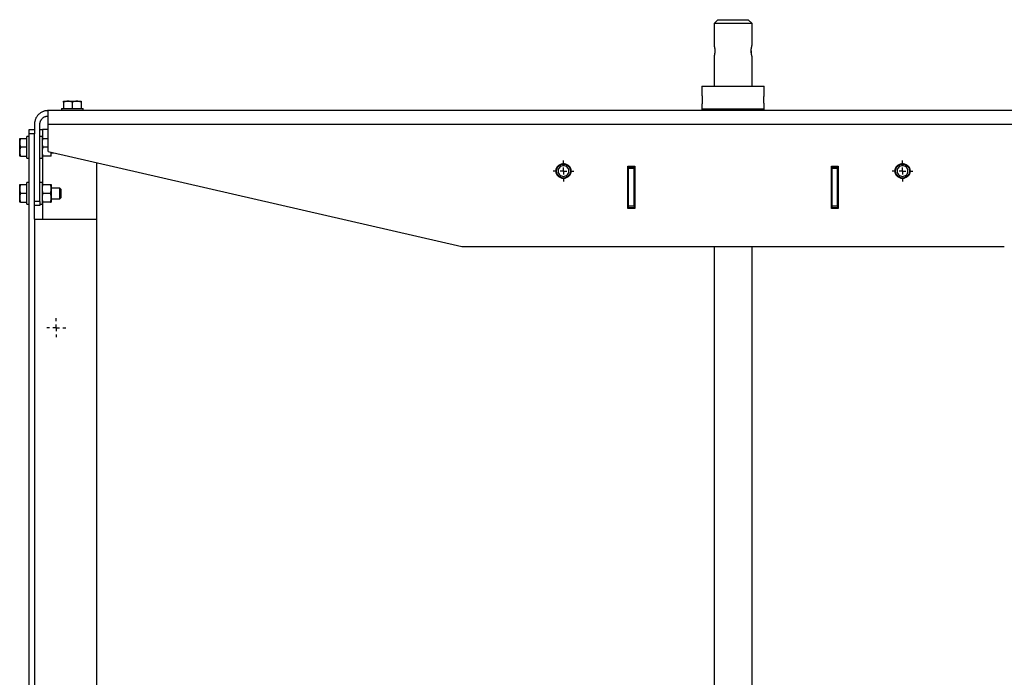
# Model space of a CAD drawing. Header units: millimetres. Extents: x -3787 to 418, y -511 to 3927.
# Tile 8 of 87: x -3787 to -3061, y 1342 to 1827. Entities that reach past the tile are written whole.
import ezdxf

# ---------------------------------------------------------------- set-up
doc = ezdxf.new("R2010")
doc.units = ezdxf.units.MM
doc.layers.add('FOND_DE_PLAN', color=7, linetype='Continuous')

# ---------------------------------------------------------------- blocks, each defined once
blk = doc.blocks.new('SW_CENTERMARKSYMBOL_35')
at = {"layer": 'FOND_DE_PLAN', "color": 0}
for p, q in [((-5, 0), (-7, 0)), ((0, 0), (-2.5, 0)), ((0, 5), (0, 7)), ((0, 0), (0, 2.5)), ((0, 0), (0, -2.5)), ((0, 0), (2.5, 0)), ((5, 0), (7, 0)), ((0, -5), (0, -7))]:
    blk.add_line(p, q, dxfattribs=at)
blk = doc.blocks.new('SW_CENTERMARKSYMBOL_40')
at = {"layer": 'FOND_DE_PLAN', "color": 0}
for p, q in [((0, 5), (0, 7.65)), ((-5, 0), (-7.65, 0)), ((0, 0), (-2.5, 0)), ((0, 0), (0, 2.5)), ((0, 0), (0, -2.5)), ((0, 0), (2.5, 0)), ((5, 0), (7.65, 0)), ((0, -5), (0, -7.65))]:
    blk.add_line(p, q, dxfattribs=at)
blk = doc.blocks.new('SW_CENTERMARKSYMBOL_41')
at = {"layer": 'FOND_DE_PLAN', "color": 0}
for p, q in [((0, 5), (0, 7.65)), ((-5, 0), (-7.65, 0)), ((0, 0), (-2.5, 0)), ((0, 0), (0, 2.5)), ((0, 0), (0, -2.5)), ((0, 0), (2.5, 0)), ((5, 0), (7.65, 0)), ((0, -5), (0, -7.65))]:
    blk.add_line(p, q, dxfattribs=at)

msp = doc.modelspace()

# ---------------------------------------------------------------- linework, layer by layer
at = {"color": 7, "linetype": 'Continuous', "lineweight": 25}
for p, q in [((-3272.04, 1826.81), (-3274.8, 1824.06)), ((-3274.8, 1824.06), (-3274.8, 1807.81)), ((-3260.8, 1824.06), (-3274.8, 1824.06)), ((-3246.8, 1824.06), (-3260.8, 1824.06)), ((-3246.8, 1824.06), (-3249.55, 1826.81)), ((-3246.8, 1807.81), (-3246.8, 1824.06)), ((-3274.8, 1799.81), (-3274.8, 1777.81)), ((-3246.8, 1777.81), (-3246.8, 1799.81)), ((-3283.8, 1777.81), (-3283.8, 1771.61)), ((-3237.8, 1771.61), (-3237.8, 1777.81)), ((-3754.3, 1766.13), (-3754.3, 1761.41)), ((-3747.8, 1761.41), (-3747.8, 1766.13)), ((-3741.3, 1766.13), (-3741.3, 1761.41)), ((-3283.8, 1764.01), (-3283.8, 1760.81)), ((-3237.8, 1760.81), (-3237.8, 1764.01)), ((-2755.8, 1759.81), (-3765.8, 1759.81)), ((-3755.8, 1761.41), (-3755.8, 1759.81)), ((-3739.8, 1759.81), (-3739.8, 1761.41)), ((-3283.7, 1760.81), (-3283.7, 1759.81)), ((-3237.9, 1759.81), (-3237.9, 1760.81)), ((-3775.8, 1749.81), (-3775.8, 1745.81)), ((-3771.8, 1692.81), (-3771.8, 1749.81)), ((-3765.8, 1729.81), (-3765.8, 1749.81)), ((-3765.8, 1749.81), (-2755.8, 1749.81)), ((-3779.8, 1745.81), (-3775.8, 1745.81)), ((-3775.8, 1742.81), (-3779.8, 1742.81)), ((-3779.8, 924.98), (-3779.8, 1742.81)), ((-3775.8, 1679.81), (-3775.8, 1742.81)), ((-3771.8, 1745.81), (-3769.8, 1745.81)), ((-3765.8, 1745.81), (-3769.8, 1745.81)), ((-3786.12, 1739.31), (-3781.4, 1739.31)), ((-3779.8, 1740.81), (-3781.4, 1740.81)), ((-3770.2, 1740.81), (-3771.8, 1740.81)), ((-3769.62, 1739.31), (-3765.8, 1739.31)), ((-3781.4, 1732.81), (-3786.12, 1732.81)), ((-3765.8, 1732.81), (-3769.62, 1732.81)), ((-3765.8, 1729.81), (-3460.8, 1659.81)), ((-3763.45, 1729.27), (-3763.98, 1726.31)), ((-3763.4, 1728.81), (-3761.44, 1728.81)), ((-3786.12, 1726.31), (-3781.4, 1726.31)), ((-3781.4, 1724.81), (-3779.8, 1724.81)), ((-3771.8, 1724.81), (-3770.2, 1724.81)), ((-3763.98, 1726.31), (-3769.62, 1726.31)), ((-3729.8, 1679.81), (-3729.8, 1721.55)), ((-3338.3, 1718.81), (-3333.3, 1718.81)), ((-3338.3, 1687.81), (-3338.3, 1718.81)), ((-3337.8, 1713.81), (-3338.3, 1713.81)), ((-3337.8, 1718.31), (-3333.8, 1718.31)), ((-3337.8, 1717.31), (-3333.8, 1717.31)), ((-3337.8, 1689.31), (-3337.8, 1717.31)), ((-3333.8, 1689.31), (-3333.8, 1717.31)), ((-3333.3, 1713.81), (-3333.8, 1713.81)), ((-3333.3, 1718.81), (-3333.3, 1687.81)), ((-3188.3, 1718.81), (-3183.3, 1718.81)), ((-3188.3, 1687.81), (-3188.3, 1718.81)), ((-3187.8, 1713.81), (-3188.3, 1713.81)), ((-3187.8, 1718.31), (-3183.8, 1718.31)), ((-3187.8, 1689.31), (-3187.8, 1717.31)), ((-3187.8, 1717.31), (-3183.8, 1717.31)), ((-3183.8, 1689.31), (-3183.8, 1717.31)), ((-3183.3, 1713.81), (-3183.8, 1713.81)), ((-3183.3, 1718.81), (-3183.3, 1687.81)), ((-3779.8, 1706.81), (-3781.4, 1706.81)), ((-3770.2, 1706.81), (-3771.8, 1706.81)), ((-3786.12, 1705.31), (-3781.4, 1705.31)), ((-3781.4, 1698.81), (-3786.12, 1698.81)), ((-3769.62, 1705.34), (-3763.98, 1705.34)), ((-3763.98, 1698.87), (-3769.62, 1698.87)), ((-3757.16, 1702.81), (-3763.4, 1702.81)), ((-3756.39, 1702.04), (-3757.16, 1702.81)), ((-3757.16, 1694.81), (-3757.16, 1702.81)), ((-3786.12, 1692.31), (-3781.4, 1692.31)), ((-3771.8, 1692.81), (-3775.8, 1692.81)), ((-3763.98, 1692.34), (-3769.62, 1692.34)), ((-3763.98, 1692.28), (-3769.62, 1692.28)), ((-3763.4, 1694.81), (-3757.16, 1694.81)), ((-3757.16, 1694.81), (-3756.39, 1695.58)), ((-3338.3, 1692.81), (-3337.8, 1692.81)), ((-3333.8, 1692.81), (-3333.3, 1692.81)), ((-3188.3, 1692.81), (-3187.8, 1692.81)), ((-3183.8, 1692.81), (-3183.3, 1692.81)), ((-3781.4, 1690.81), (-3779.8, 1690.81)), ((-3771.8, 1689.81), (-3775.8, 1689.81)), ((-3771.8, 1690.81), (-3770.2, 1690.81)), ((-3333.3, 1687.81), (-3338.3, 1687.81)), ((-3333.8, 1689.31), (-3337.8, 1689.31)), ((-3333.8, 1688.31), (-3337.8, 1688.31)), ((-3183.3, 1687.81), (-3188.3, 1687.81)), ((-3183.8, 1689.31), (-3187.8, 1689.31)), ((-3183.8, 1688.31), (-3187.8, 1688.31)), ((-3775.8, 1679.81), (-3775.8, 927.81)), ((-3775.8, 1679.81), (-3729.8, 1679.81)), ((-3729.8, 927.81), (-3729.8, 1679.81)), ((-3460.8, 1659.81), (-3060.8, 1659.81)), ((-3274.8, 1659.81), (-3274.8, 932.81)), ((-3246.8, 932.81), (-3246.8, 1659.81))]:
    msp.add_line(p, q, dxfattribs=at)
at = {"color": 8, "linetype": 'Continuous', "lineweight": 25}
for p, q in [((-3769.8, 1745.81), (-3769.8, 1739.31)), ((-3769.8, 1726.31), (-3769.8, 1705.33)), ((-3769.8, 1692.29), (-3769.8, 1679.81))]:
    msp.add_line(p, q, dxfattribs=at)
at = {"color": 7, "linetype": 'Continuous', "lineweight": 25}
for centre in [(-3385.8, 1715.31), (-3135.8, 1715.31)]:
    msp.add_circle(centre, 5.15, dxfattribs=at)
for points, knots in [([(-3272.05, 1826.81), (-3272.05, 1826.81), (-3271.75, 1826.81), (-3270.63, 1826.81), (-3269.79, 1826.81), (-3267.71, 1826.81), (-3266.46, 1826.81), (-3263.74, 1826.81), (-3262.27, 1826.81), (-3259.32, 1826.81), (-3257.85, 1826.81), (-3255.13, 1826.81), (-3253.88, 1826.81), (-3251.8, 1826.81), (-3250.97, 1826.81), (-3249.84, 1826.81), (-3249.55, 1826.81), (-3249.55, 1826.81)], [0, 0, 0, 0, 0.125, 0.125, 0.25, 0.25, 0.375, 0.375, 0.5, 0.5, 0.625, 0.625, 0.75, 0.75, 0.875, 0.875, 1, 1, 1, 1]), ([(-3274.8, 1807.81), (-3274.8, 1807.81), (-3274.8, 1807.81), (-3274.79, 1807.79), (-3274.78, 1807.77), (-3274.77, 1807.73), (-3274.76, 1807.69), (-3274.75, 1807.64), (-3274.73, 1807.58), (-3274.69, 1807.43), (-3274.62, 1807.16), (-3274.53, 1806.74), (-3274.45, 1806.35), (-3274.4, 1806.04), (-3274.34, 1805.7), (-3274.3, 1805.35), (-3274.26, 1804.98), (-3274.23, 1804.59), (-3274.22, 1804.2), (-3274.21, 1803.94), (-3274.21, 1803.81)], [0, 0, 0, 0, 0.031398, 0.062596, 0.093671, 0.124697, 0.155751, 0.18691, 0.218247, 0.249838, 0.37453, 0.49952, 0.562204, 0.624736, 0.687444, 0.749889, 0.813007, 0.875294, 0.937406, 1, 1, 1, 1]), ([(-3247.38, 1803.81), (-3247.38, 1803.88), (-3247.38, 1804.01), (-3247.37, 1804.2), (-3247.37, 1804.4), (-3247.36, 1804.59), (-3247.35, 1804.78), (-3247.33, 1804.97), (-3247.31, 1805.16), (-3247.27, 1805.53), (-3247.2, 1806.05), (-3247.08, 1806.65), (-3246.97, 1807.15), (-3246.89, 1807.46), (-3246.84, 1807.64), (-3246.82, 1807.74), (-3246.8, 1807.8), (-3246.8, 1807.81), (-3246.8, 1807.81)], [0, 0, 0, 0, 0.031376, 0.062554, 0.093614, 0.124639, 0.155711, 0.186913, 0.218325, 0.250027, 0.374426, 0.499722, 0.624807, 0.749612, 0.812679, 0.875026, 0.937262, 1, 1, 1, 1]), ([(-3274.21, 1803.81), (-3274.21, 1803.74), (-3274.21, 1803.61), (-3274.22, 1803.42), (-3274.22, 1803.22), (-3274.23, 1803.03), (-3274.25, 1802.84), (-3274.26, 1802.65), (-3274.28, 1802.46), (-3274.32, 1802.09), (-3274.39, 1801.57), (-3274.51, 1800.97), (-3274.62, 1800.46), (-3274.7, 1800.15), (-3274.75, 1799.98), (-3274.78, 1799.88), (-3274.79, 1799.82), (-3274.79, 1799.81), (-3274.8, 1799.81)], [0, 0, 0, 0, 0.031376, 0.062554, 0.093614, 0.124639, 0.155711, 0.186913, 0.218325, 0.250027, 0.374426, 0.499722, 0.624807, 0.749612, 0.812679, 0.875026, 0.937262, 1, 1, 1, 1]), ([(-3246.8, 1799.81), (-3246.8, 1799.81), (-3246.8, 1799.81), (-3246.8, 1799.83), (-3246.81, 1799.85), (-3246.82, 1799.88), (-3246.83, 1799.93), (-3246.84, 1799.98), (-3246.86, 1800.04), (-3246.9, 1800.18), (-3246.97, 1800.46), (-3247.07, 1800.88), (-3247.14, 1801.26), (-3247.2, 1801.58), (-3247.25, 1801.92), (-3247.29, 1802.27), (-3247.33, 1802.64), (-3247.36, 1803.03), (-3247.38, 1803.41), (-3247.38, 1803.68), (-3247.38, 1803.81)], [0, 0, 0, 0, 0.031398, 0.062596, 0.093671, 0.124697, 0.155751, 0.18691, 0.218247, 0.249838, 0.37453, 0.49952, 0.562204, 0.624736, 0.687444, 0.749889, 0.813007, 0.875294, 0.937406, 1, 1, 1, 1]), ([(-3247.38, 1803.81), (-3247.38, 1803.55), (-3247.37, 1803.09), (-3247.33, 1802.65), (-3247.31, 1802.47)], [0, 0, 0, 0, 0.573896, 1, 1, 1, 1]), ([(-3283.8, 1777.81), (-3283.8, 1777.81), (-3283.65, 1777.81), (-3283.06, 1777.81), (-3282.62, 1777.81), (-3281.47, 1777.81), (-3280.76, 1777.81), (-3279.08, 1777.81), (-3278.12, 1777.81), (-3276, 1777.81), (-3274.83, 1777.81), (-3272.32, 1777.81), (-3270.99, 1777.81), (-3268.21, 1777.81), (-3266.76, 1777.81), (-3263.81, 1777.81), (-3262.3, 1777.81), (-3259.29, 1777.81), (-3257.79, 1777.81), (-3254.83, 1777.81), (-3253.39, 1777.81), (-3250.6, 1777.81), (-3249.27, 1777.81), (-3246.77, 1777.81), (-3245.6, 1777.81), (-3243.47, 1777.81), (-3242.51, 1777.81), (-3240.84, 1777.81), (-3240.12, 1777.81), (-3238.97, 1777.81), (-3238.53, 1777.81), (-3237.94, 1777.81), (-3237.8, 1777.81), (-3237.8, 1777.81)], [0, 0, 0, 0, 0.0625, 0.0625, 0.125, 0.125, 0.1875, 0.1875, 0.25, 0.25, 0.3125, 0.3125, 0.375, 0.375, 0.4375, 0.4375, 0.5, 0.5, 0.5625, 0.5625, 0.625, 0.625, 0.6875, 0.6875, 0.75, 0.75, 0.8125, 0.8125, 0.875, 0.875, 0.9375, 0.9375, 1, 1, 1, 1]), ([(-3283.8, 1771.61), (-3283.8, 1771.61), (-3283.8, 1771.61), (-3283.79, 1771.59), (-3283.79, 1771.57), (-3283.78, 1771.54), (-3283.78, 1771.5), (-3283.77, 1771.45), (-3283.76, 1771.39), (-3283.74, 1771.25), (-3283.7, 1770.99), (-3283.64, 1770.51), (-3283.58, 1769.94), (-3283.53, 1769.38), (-3283.51, 1768.92), (-3283.49, 1768.55), (-3283.48, 1768.18), (-3283.48, 1767.93), (-3283.48, 1767.81)], [0, 0, 0, 0, 0.031493, 0.062767, 0.093899, 0.124964, 0.156038, 0.187198, 0.218519, 0.250077, 0.3749, 0.499821, 0.62488, 0.749653, 0.812641, 0.874943, 0.937187, 1, 1, 1, 1]), ([(-3238.11, 1767.81), (-3238.11, 1767.87), (-3238.11, 1768), (-3238.11, 1768.18), (-3238.11, 1768.37), (-3238.1, 1768.55), (-3238.09, 1768.73), (-3238.09, 1768.91), (-3238.08, 1769.09), (-3238.06, 1769.44), (-3238.02, 1769.94), (-3237.95, 1770.51), (-3237.89, 1770.99), (-3237.85, 1771.28), (-3237.82, 1771.45), (-3237.81, 1771.54), (-3237.8, 1771.6), (-3237.8, 1771.61), (-3237.8, 1771.61)], [0, 0, 0, 0, 0.031494, 0.06277, 0.093904, 0.124974, 0.15606, 0.18724, 0.218591, 0.25019, 0.37507, 0.500252, 0.625204, 0.750075, 0.812914, 0.875109, 0.937268, 1, 1, 1, 1]), ([(-3751.05, 1766.71), (-3751.14, 1766.71), (-3751.32, 1766.71), (-3751.59, 1766.69), (-3751.91, 1766.67), (-3752.27, 1766.62), (-3752.82, 1766.53), (-3753.49, 1766.38), (-3754.03, 1766.21), (-3754.3, 1766.13)], [0, 0, 0, 0, 0.081994, 0.164032, 0.24655, 0.372541, 0.49976, 0.744787, 1, 1, 1, 1]), ([(-3754.3, 1766.13), (-3754.3, 1766.16), (-3754.3, 1766.24), (-3754.3, 1766.33), (-3754.3, 1766.42), (-3754.3, 1766.49), (-3754.3, 1766.57), (-3754.3, 1766.64), (-3754.3, 1766.7), (-3754.3, 1766.71), (-3754.3, 1766.71)], [0, 0, 0, 0, 0.103638, 0.205104, 0.304738, 0.402919, 0.500067, 0.668868, 0.83439, 1, 1, 1, 1]), ([(-3754.3, 1766.71), (-3754.3, 1766.71), (-3754.22, 1766.71), (-3753.93, 1766.71), (-3753.71, 1766.71), (-3753.14, 1766.71), (-3752.79, 1766.71), (-3751.99, 1766.71), (-3751.54, 1766.71), (-3751.05, 1766.71)], [0, 0, 0, 0, 0.25, 0.25, 0.5, 0.5, 0.75, 0.75, 1, 1, 1, 1]), ([(-3747.8, 1766.13), (-3747.91, 1766.16), (-3748.12, 1766.24), (-3748.45, 1766.33), (-3748.77, 1766.42), (-3749.09, 1766.49), (-3749.48, 1766.57), (-3749.95, 1766.64), (-3750.5, 1766.7), (-3750.86, 1766.71), (-3751.05, 1766.71)], [0, 0, 0, 0, 0.1035491, 0.2049302, 0.3044818, 0.4025825, 0.4996505, 0.668596, 0.8342539, 1, 1, 1, 1]), ([(-3751.05, 1766.71), (-3750.55, 1766.71), (-3750.03, 1766.71), (-3748.93, 1766.71), (-3748.36, 1766.71), (-3747.23, 1766.71), (-3746.66, 1766.71), (-3745.57, 1766.71), (-3745.04, 1766.71), (-3744.55, 1766.71)], [0, 0, 0, 0, 0.25, 0.25, 0.5, 0.5, 0.75, 0.75, 1, 1, 1, 1]), ([(-3744.55, 1766.71), (-3744.64, 1766.71), (-3744.82, 1766.71), (-3745.09, 1766.69), (-3745.41, 1766.67), (-3745.77, 1766.62), (-3746.32, 1766.53), (-3746.99, 1766.38), (-3747.53, 1766.21), (-3747.8, 1766.13)], [0, 0, 0, 0, 0.081994, 0.164032, 0.24655, 0.372541, 0.49976, 0.744787, 1, 1, 1, 1]), ([(-3741.3, 1766.13), (-3741.41, 1766.16), (-3741.62, 1766.24), (-3741.95, 1766.33), (-3742.27, 1766.42), (-3742.59, 1766.49), (-3742.98, 1766.57), (-3743.45, 1766.64), (-3744, 1766.7), (-3744.36, 1766.71), (-3744.55, 1766.71)], [0, 0, 0, 0, 0.103549, 0.20493, 0.304482, 0.402583, 0.499651, 0.668596, 0.834254, 1, 1, 1, 1]), ([(-3744.55, 1766.71), (-3744.05, 1766.71), (-3743.6, 1766.71), (-3742.8, 1766.71), (-3742.45, 1766.71), (-3741.88, 1766.71), (-3741.66, 1766.71), (-3741.37, 1766.71), (-3741.3, 1766.71), (-3741.3, 1766.71)], [0, 0, 0, 0, 0.25, 0.25, 0.5, 0.5, 0.75, 0.75, 1, 1, 1, 1]), ([(-3741.3, 1766.71), (-3741.3, 1766.71), (-3741.3, 1766.71), (-3741.3, 1766.69), (-3741.3, 1766.67), (-3741.3, 1766.62), (-3741.3, 1766.53), (-3741.3, 1766.38), (-3741.3, 1766.21), (-3741.3, 1766.13)], [0, 0, 0, 0, 0.0823414, 0.164728, 0.2476001, 0.3741504, 0.5019459, 0.745918, 1, 1, 1, 1]), ([(-3283.48, 1767.81), (-3283.48, 1767.75), (-3283.48, 1767.62), (-3283.48, 1767.43), (-3283.49, 1767.25), (-3283.49, 1767.07), (-3283.5, 1766.88), (-3283.51, 1766.71), (-3283.52, 1766.53), (-3283.54, 1766.18), (-3283.58, 1765.68), (-3283.64, 1765.1), (-3283.7, 1764.63), (-3283.74, 1764.34), (-3283.77, 1764.17), (-3283.78, 1764.08), (-3283.79, 1764.02), (-3283.8, 1764.01), (-3283.8, 1764.01)], [0, 0, 0, 0, 0.0315226, 0.0628259, 0.0939873, 0.1250851, 0.1561982, 0.1874052, 0.2187842, 0.2504118, 0.375182, 0.5002542, 0.6251533, 0.7499708, 0.812836, 0.8750564, 0.9372411, 1, 1, 1, 1]), ([(-3237.8, 1764.01), (-3237.8, 1764.01), (-3237.8, 1764.01), (-3237.8, 1764.03), (-3237.8, 1764.05), (-3237.81, 1764.08), (-3237.81, 1764.12), (-3237.82, 1764.17), (-3237.83, 1764.23), (-3237.85, 1764.37), (-3237.89, 1764.63), (-3237.95, 1765.11), (-3238.02, 1765.68), (-3238.06, 1766.24), (-3238.09, 1766.7), (-3238.1, 1767.07), (-3238.11, 1767.44), (-3238.11, 1767.68), (-3238.11, 1767.81)], [0, 0, 0, 0, 0.031535, 0.062852, 0.094025, 0.12513, 0.156245, 0.187447, 0.21881, 0.250411, 0.375283, 0.500253, 0.625255, 0.749971, 0.812878, 0.875102, 0.937267, 1, 1, 1, 1]), ([(-3765.8, 1759.81), (-3765.9, 1759.81), (-3766.1, 1759.81), (-3766.41, 1759.79), (-3766.71, 1759.77), (-3767.01, 1759.74), (-3767.31, 1759.69), (-3767.83, 1759.61), (-3768.56, 1759.44), (-3769.5, 1759.12), (-3770.4, 1758.7), (-3771.58, 1758.02), (-3772.92, 1756.93), (-3774, 1755.59), (-3774.69, 1754.42), (-3775.1, 1753.51), (-3775.42, 1752.58), (-3775.62, 1751.75), (-3775.73, 1751.03), (-3775.79, 1750.42), (-3775.79, 1750.01), (-3775.8, 1749.81)], [0, 0, 0, 0, 0.019453, 0.038872, 0.058275, 0.077679, 0.097104, 0.116567, 0.178313, 0.240094, 0.304415, 0.368769, 0.500007, 0.631244, 0.695565, 0.75992, 0.821667, 0.883447, 0.922314, 0.961117, 1, 1, 1, 1]), ([(-3765.8, 1749.81), (-3765.8, 1749.91), (-3765.8, 1750.11), (-3765.8, 1750.42), (-3765.8, 1750.72), (-3765.8, 1751.03), (-3765.8, 1751.33), (-3765.8, 1751.85), (-3765.8, 1752.58), (-3765.8, 1753.51), (-3765.8, 1754.42), (-3765.8, 1755.59), (-3765.8, 1756.93), (-3765.8, 1758.02), (-3765.8, 1758.7), (-3765.8, 1759.12), (-3765.8, 1759.44), (-3765.8, 1759.63), (-3765.8, 1759.74), (-3765.8, 1759.8), (-3765.8, 1759.81), (-3765.8, 1759.81)], [0, 0, 0, 0, 0.019453, 0.038872, 0.058275, 0.077679, 0.097104, 0.116567, 0.178313, 0.240094, 0.304415, 0.368769, 0.500007, 0.631244, 0.695565, 0.75992, 0.821667, 0.883447, 0.922314, 0.961117, 1, 1, 1, 1]), ([(-3755.8, 1761.41), (-3755.8, 1761.41), (-3755.59, 1761.41), (-3754.79, 1761.41), (-3754.19, 1761.41), (-3752.71, 1761.41), (-3751.83, 1761.41), (-3749.89, 1761.41), (-3748.84, 1761.41), (-3746.75, 1761.41), (-3745.7, 1761.41), (-3743.77, 1761.41), (-3742.88, 1761.41), (-3741.4, 1761.41), (-3740.81, 1761.41), (-3740, 1761.41), (-3739.8, 1761.41), (-3739.8, 1761.41)], [0, 0, 0, 0, 0.125, 0.125, 0.25, 0.25, 0.375, 0.375, 0.5, 0.5, 0.625, 0.625, 0.75, 0.75, 0.875, 0.875, 1, 1, 1, 1]), ([(-3237.8, 1760.81), (-3237.8, 1760.81), (-3237.8, 1760.81), (-3237.81, 1760.81), (-3237.84, 1760.81), (-3237.87, 1760.81), (-3237.91, 1760.81), (-3237.97, 1760.81), (-3238.03, 1760.81), (-3238.1, 1760.81), (-3238.28, 1760.81), (-3238.66, 1760.81), (-3239.39, 1760.81), (-3240.34, 1760.81), (-3241.52, 1760.81), (-3242.91, 1760.81), (-3244.5, 1760.81), (-3246.27, 1760.81), (-3248.17, 1760.81), (-3250.2, 1760.81), (-3252.29, 1760.81), (-3254.43, 1760.81), (-3257.24, 1760.81), (-3260.8, 1760.81), (-3264.35, 1760.81), (-3267.16, 1760.81), (-3269.3, 1760.81), (-3271.39, 1760.81), (-3273.42, 1760.81), (-3275.32, 1760.81), (-3277.09, 1760.81), (-3278.68, 1760.81), (-3280.07, 1760.81), (-3281.25, 1760.81), (-3282.2, 1760.81), (-3282.94, 1760.81), (-3283.34, 1760.81), (-3283.56, 1760.81), (-3283.66, 1760.81), (-3283.74, 1760.81), (-3283.79, 1760.81), (-3283.79, 1760.81), (-3283.8, 1760.81)], [0, 0, 0, 0, 0.006487, 0.012964, 0.019435, 0.025902, 0.032367, 0.038835, 0.045306, 0.051785, 0.058273, 0.089144, 0.120023, 0.152182, 0.184348, 0.217191, 0.250041, 0.282884, 0.315734, 0.347892, 0.380058, 0.41093, 0.441809, 0.500001, 0.558193, 0.589065, 0.619944, 0.652102, 0.684268, 0.717111, 0.749961, 0.782804, 0.815655, 0.847813, 0.879979, 0.910851, 0.94173, 0.953398, 0.965044, 0.976682, 0.988329, 1, 1, 1, 1]), ([(-3771.8, 1749.81), (-3771.8, 1749.88), (-3771.79, 1750.03), (-3771.78, 1750.25), (-3771.76, 1750.47), (-3771.73, 1750.68), (-3771.68, 1751.02), (-3771.57, 1751.47), (-3771.38, 1752.03), (-3771.13, 1752.57), (-3770.72, 1753.28), (-3770.07, 1754.08), (-3769.27, 1754.73), (-3768.56, 1755.15), (-3768.02, 1755.39), (-3767.46, 1755.58), (-3766.96, 1755.7), (-3766.53, 1755.77), (-3766.16, 1755.8), (-3765.92, 1755.81), (-3765.8, 1755.81)], [0, 0, 0, 0, 0.023335, 0.046628, 0.06991, 0.093212, 0.116565, 0.178301, 0.240092, 0.304402, 0.368768, 0.500006, 0.631244, 0.695553, 0.759919, 0.821655, 0.883446, 0.922309, 0.961112, 1, 1, 1, 1]), ([(-3779.8, 1742.81), (-3779.8, 1742.86), (-3779.8, 1742.97), (-3779.8, 1743.13), (-3779.8, 1743.29), (-3779.8, 1743.45), (-3779.8, 1743.61), (-3779.8, 1743.76), (-3779.8, 1744.05), (-3779.8, 1744.47), (-3779.8, 1744.94), (-3779.8, 1745.34), (-3779.8, 1745.57), (-3779.8, 1745.69), (-3779.8, 1745.76), (-3779.8, 1745.8), (-3779.8, 1745.81), (-3779.8, 1745.81)], [0, 0, 0, 0, 0.034551, 0.068855, 0.103013, 0.137124, 0.171291, 0.205614, 0.240191, 0.370053, 0.500029, 0.62989, 0.759866, 0.820149, 0.879905, 0.939676, 1, 1, 1, 1]), ([(-3775.8, 1745.81), (-3775.8, 1745.81), (-3775.8, 1745.73), (-3775.8, 1745.43), (-3775.8, 1745.21), (-3775.8, 1744.65), (-3775.8, 1744.32), (-3775.8, 1743.59), (-3775.8, 1743.2), (-3775.8, 1742.81)], [0, 0, 0, 0, 0.25, 0.25, 0.5, 0.5, 0.75, 0.75, 1, 1, 1, 1]), ([(-3786.12, 1739.31), (-3786.15, 1739.2), (-3786.22, 1738.98), (-3786.32, 1738.66), (-3786.4, 1738.34), (-3786.48, 1738.02), (-3786.56, 1737.63), (-3786.63, 1737.15), (-3786.69, 1736.61), (-3786.69, 1736.24), (-3786.7, 1736.06)], [0, 0, 0, 0, 0.103549, 0.20493, 0.304482, 0.402583, 0.499651, 0.668596, 0.834254, 1, 1, 1, 1]), ([(-3786.7, 1736.06), (-3786.7, 1736.55), (-3786.7, 1737), (-3786.7, 1737.81), (-3786.7, 1738.15), (-3786.7, 1738.72), (-3786.7, 1738.94), (-3786.7, 1739.23), (-3786.7, 1739.31), (-3786.7, 1739.31)], [0, 0, 0, 0, 0.25, 0.25, 0.5, 0.5, 0.75, 0.75, 1, 1, 1, 1]), ([(-3786.7, 1739.31), (-3786.7, 1739.31), (-3786.69, 1739.31), (-3786.68, 1739.31), (-3786.65, 1739.31), (-3786.61, 1739.31), (-3786.52, 1739.31), (-3786.37, 1739.31), (-3786.2, 1739.31), (-3786.12, 1739.31)], [0, 0, 0, 0, 0.082341, 0.164728, 0.2476, 0.37415, 0.501946, 0.745918, 1, 1, 1, 1]), ([(-3786.7, 1736.06), (-3786.7, 1735.97), (-3786.69, 1735.79), (-3786.68, 1735.52), (-3786.65, 1735.2), (-3786.61, 1734.83), (-3786.52, 1734.29), (-3786.37, 1733.61), (-3786.2, 1733.08), (-3786.12, 1732.81)], [0, 0, 0, 0, 0.081994, 0.164032, 0.24655, 0.372541, 0.49976, 0.744787, 1, 1, 1, 1]), ([(-3786.7, 1729.56), (-3786.7, 1730.05), (-3786.7, 1730.58), (-3786.7, 1731.67), (-3786.7, 1732.24), (-3786.7, 1733.38), (-3786.7, 1733.94), (-3786.7, 1735.04), (-3786.7, 1735.57), (-3786.7, 1736.06)], [0, 0, 0, 0, 0.25, 0.25, 0.5, 0.5, 0.75, 0.75, 1, 1, 1, 1]), ([(-3781.4, 1724.81), (-3781.4, 1724.81), (-3781.4, 1725.02), (-3781.4, 1725.82), (-3781.4, 1726.41), (-3781.4, 1727.89), (-3781.4, 1728.78), (-3781.4, 1730.72), (-3781.4, 1731.76), (-3781.4, 1733.86), (-3781.4, 1734.9), (-3781.4, 1736.84), (-3781.4, 1737.73), (-3781.4, 1739.21), (-3781.4, 1739.8), (-3781.4, 1740.6), (-3781.4, 1740.81), (-3781.4, 1740.81)], [0, 0, 0, 0, 0.125, 0.125, 0.25, 0.25, 0.375, 0.375, 0.5, 0.5, 0.625, 0.625, 0.75, 0.75, 0.875, 0.875, 1, 1, 1, 1]), ([(-3770.2, 1740.81), (-3770.2, 1740.81), (-3770.2, 1740.6), (-3770.2, 1739.8), (-3770.2, 1739.21), (-3770.2, 1737.73), (-3770.2, 1736.84), (-3770.2, 1734.9), (-3770.2, 1733.86), (-3770.2, 1731.76), (-3770.2, 1730.72), (-3770.2, 1728.78), (-3770.2, 1727.89), (-3770.2, 1726.41), (-3770.2, 1725.82), (-3770.2, 1725.02), (-3770.2, 1724.81), (-3770.2, 1724.81)], [0, 0, 0, 0, 0.125, 0.125, 0.25, 0.25, 0.375, 0.375, 0.5, 0.5, 0.625, 0.625, 0.75, 0.75, 0.875, 0.875, 1, 1, 1, 1]), ([(-3769.62, 1739.31), (-3769.65, 1739.2), (-3769.72, 1738.98), (-3769.82, 1738.66), (-3769.9, 1738.34), (-3769.98, 1738.02), (-3770.06, 1737.63), (-3770.13, 1737.15), (-3770.19, 1736.61), (-3770.19, 1736.24), (-3770.2, 1736.06)], [0, 0, 0, 0, 0.103546, 0.204926, 0.304478, 0.40258, 0.499651, 0.668593, 0.83425, 1, 1, 1, 1]), ([(-3770.2, 1739.31), (-3770.2, 1739.31), (-3770.19, 1739.31), (-3770.18, 1739.31), (-3770.15, 1739.31), (-3770.11, 1739.31), (-3770.02, 1739.31), (-3769.87, 1739.31), (-3769.7, 1739.31), (-3769.62, 1739.31)], [0, 0, 0, 0, 0.083243, 0.166622, 0.250593, 0.375632, 0.50168, 0.745775, 1, 1, 1, 1]), ([(-3770.2, 1736.06), (-3770.2, 1735.97), (-3770.19, 1735.79), (-3770.18, 1735.51), (-3770.16, 1735.24), (-3770.13, 1734.97), (-3770.09, 1734.69), (-3770.03, 1734.33), (-3769.93, 1733.89), (-3769.79, 1733.35), (-3769.67, 1732.99), (-3769.62, 1732.81)], [0, 0, 0, 0, 0.0830062, 0.1655537, 0.2480804, 0.3310152, 0.4147723, 0.499747, 0.6622686, 0.8284331, 1, 1, 1, 1]), ([(-3786.12, 1732.81), (-3786.15, 1732.7), (-3786.22, 1732.48), (-3786.32, 1732.16), (-3786.4, 1731.84), (-3786.48, 1731.52), (-3786.56, 1731.13), (-3786.63, 1730.65), (-3786.69, 1730.11), (-3786.69, 1729.74), (-3786.7, 1729.56)], [0, 0, 0, 0, 0.103549, 0.20493, 0.304482, 0.402583, 0.499651, 0.668596, 0.834254, 1, 1, 1, 1]), ([(-3786.7, 1729.56), (-3786.7, 1729.47), (-3786.69, 1729.29), (-3786.68, 1729.02), (-3786.65, 1728.7), (-3786.61, 1728.33), (-3786.52, 1727.79), (-3786.37, 1727.11), (-3786.2, 1726.58), (-3786.12, 1726.31)], [0, 0, 0, 0, 0.081994, 0.164032, 0.24655, 0.372541, 0.49976, 0.744787, 1, 1, 1, 1]), ([(-3786.7, 1726.31), (-3786.7, 1726.31), (-3786.7, 1726.38), (-3786.7, 1726.68), (-3786.7, 1726.9), (-3786.7, 1727.46), (-3786.7, 1727.81), (-3786.7, 1728.61), (-3786.7, 1729.07), (-3786.7, 1729.56)], [0, 0, 0, 0, 0.25, 0.25, 0.5, 0.5, 0.75, 0.75, 1, 1, 1, 1]), ([(-3769.62, 1732.81), (-3769.65, 1732.7), (-3769.72, 1732.48), (-3769.82, 1732.16), (-3769.9, 1731.84), (-3769.98, 1731.52), (-3770.06, 1731.13), (-3770.13, 1730.65), (-3770.19, 1730.11), (-3770.19, 1729.74), (-3770.2, 1729.56)], [0, 0, 0, 0, 0.103546, 0.204925, 0.304477, 0.402579, 0.499651, 0.668591, 0.834249, 1, 1, 1, 1]), ([(-3770.2, 1729.56), (-3770.2, 1729.47), (-3770.19, 1729.29), (-3770.18, 1729.01), (-3770.16, 1728.74), (-3770.13, 1728.47), (-3770.09, 1728.19), (-3770.03, 1727.83), (-3769.93, 1727.39), (-3769.79, 1726.85), (-3769.67, 1726.49), (-3769.62, 1726.31)], [0, 0, 0, 0, 0.083007, 0.165555, 0.248082, 0.331017, 0.414773, 0.499747, 0.66227, 0.828435, 1, 1, 1, 1]), ([(-3763.4, 1726.31), (-3763.4, 1726.35), (-3763.4, 1726.44), (-3763.4, 1727.13), (-3763.4, 1728.06), (-3763.4, 1728.9), (-3763.4, 1729.26)], [0, 0, 0, 0, 0.264793, 0.529585, 0.794378, 1, 1, 1, 1]), ([(-3786.12, 1726.31), (-3786.15, 1726.31), (-3786.22, 1726.31), (-3786.32, 1726.31), (-3786.4, 1726.31), (-3786.48, 1726.31), (-3786.56, 1726.31), (-3786.63, 1726.31), (-3786.69, 1726.31), (-3786.69, 1726.31), (-3786.7, 1726.31)], [0, 0, 0, 0, 0.1036381, 0.2051044, 0.3047382, 0.4029192, 0.500067, 0.6688685, 0.8343901, 1, 1, 1, 1]), ([(-3769.62, 1726.31), (-3769.65, 1726.31), (-3769.72, 1726.31), (-3769.82, 1726.31), (-3769.9, 1726.31), (-3769.98, 1726.31), (-3770.06, 1726.31), (-3770.13, 1726.31), (-3770.19, 1726.31), (-3770.19, 1726.31), (-3770.2, 1726.31)], [0, 0, 0, 0, 0.103783, 0.205389, 0.30516, 0.403477, 0.50076, 0.669318, 0.834613, 1, 1, 1, 1]), ([(-3763.4, 1726.31), (-3763.4, 1726.31), (-3763.4, 1726.31), (-3763.41, 1726.31), (-3763.44, 1726.31), (-3763.48, 1726.31), (-3763.57, 1726.31), (-3763.72, 1726.31), (-3763.89, 1726.31), (-3763.98, 1726.31)], [0, 0, 0, 0, 0.082299, 0.164644, 0.247473, 0.373955, 0.501681, 0.745781, 1, 1, 1, 1]), ([(-3391.3, 1715.31), (-3391.3, 1715.38), (-3391.29, 1715.51), (-3391.28, 1715.71), (-3391.26, 1715.91), (-3391.24, 1716.11), (-3391.19, 1716.42), (-3391.09, 1716.83), (-3390.92, 1717.34), (-3390.69, 1717.84), (-3390.31, 1718.49), (-3389.71, 1719.23), (-3388.83, 1719.94), (-3387.85, 1720.45), (-3386.82, 1720.75), (-3385.8, 1720.84), (-3384.77, 1720.75), (-3383.74, 1720.45), (-3382.76, 1719.94), (-3381.88, 1719.23), (-3381.28, 1718.49), (-3380.9, 1717.84), (-3380.68, 1717.34), (-3380.5, 1716.83), (-3380.39, 1716.38), (-3380.33, 1715.98), (-3380.3, 1715.64), (-3380.3, 1715.42), (-3380.3, 1715.31)], [0, 0, 0, 0, 0.011673, 0.023324, 0.03497, 0.046627, 0.058309, 0.08919, 0.120101, 0.15227, 0.184469, 0.250118, 0.315768, 0.380053, 0.441772, 0.500003, 0.558234, 0.619953, 0.684238, 0.749887, 0.815537, 0.847705, 0.879904, 0.910785, 0.941696, 0.961136, 0.980546, 1, 1, 1, 1]), ([(-3141.3, 1715.31), (-3141.3, 1715.38), (-3141.29, 1715.51), (-3141.28, 1715.71), (-3141.26, 1715.91), (-3141.24, 1716.11), (-3141.19, 1716.42), (-3141.09, 1716.83), (-3140.92, 1717.34), (-3140.69, 1717.84), (-3140.31, 1718.49), (-3139.71, 1719.23), (-3138.83, 1719.94), (-3137.85, 1720.45), (-3136.82, 1720.75), (-3135.8, 1720.84), (-3134.77, 1720.75), (-3133.74, 1720.45), (-3132.76, 1719.94), (-3131.88, 1719.23), (-3131.28, 1718.49), (-3130.9, 1717.84), (-3130.68, 1717.34), (-3130.5, 1716.83), (-3130.39, 1716.38), (-3130.33, 1715.98), (-3130.3, 1715.64), (-3130.3, 1715.42), (-3130.3, 1715.31)], [0, 0, 0, 0, 0.011673, 0.023324, 0.03497, 0.046627, 0.058309, 0.08919, 0.120101, 0.15227, 0.184469, 0.250118, 0.315768, 0.380053, 0.441772, 0.500003, 0.558234, 0.619953, 0.684238, 0.749887, 0.815537, 0.847705, 0.879904, 0.910785, 0.941696, 0.961136, 0.980546, 1, 1, 1, 1]), ([(-3380.3, 1715.31), (-3380.3, 1715.24), (-3380.3, 1715.11), (-3380.31, 1714.91), (-3380.33, 1714.71), (-3380.35, 1714.51), (-3380.4, 1714.2), (-3380.5, 1713.79), (-3380.68, 1713.27), (-3380.9, 1712.77), (-3381.28, 1712.13), (-3381.88, 1711.39), (-3382.76, 1710.68), (-3383.74, 1710.17), (-3384.77, 1709.87), (-3385.8, 1709.78), (-3386.82, 1709.87), (-3387.85, 1710.17), (-3388.83, 1710.68), (-3389.71, 1711.39), (-3390.31, 1712.13), (-3390.69, 1712.77), (-3390.92, 1713.27), (-3391.09, 1713.79), (-3391.2, 1714.24), (-3391.26, 1714.64), (-3391.29, 1714.97), (-3391.29, 1715.2), (-3391.3, 1715.31)], [0, 0, 0, 0, 0.011673, 0.023324, 0.03497, 0.046627, 0.058309, 0.08919, 0.120101, 0.15227, 0.184469, 0.250118, 0.315768, 0.380053, 0.441772, 0.500003, 0.558234, 0.619953, 0.684238, 0.749887, 0.815537, 0.847705, 0.879904, 0.910785, 0.941696, 0.961136, 0.980546, 1, 1, 1, 1]), ([(-3381.85, 1715.31), (-3381.85, 1715.83), (-3381.95, 1716.34), (-3382.34, 1717.3), (-3382.64, 1717.74), (-3383.37, 1718.47), (-3383.81, 1718.76), (-3384.76, 1719.16), (-3385.28, 1719.26), (-3386.31, 1719.26), (-3386.83, 1719.16), (-3387.79, 1718.76), (-3388.22, 1718.47), (-3388.95, 1717.74), (-3389.25, 1717.3), (-3389.64, 1716.34), (-3389.75, 1715.83), (-3389.75, 1715.31)], [0, 0, 0, 0, 0.125, 0.125, 0.25, 0.25, 0.375, 0.375, 0.5, 0.5, 0.625, 0.625, 0.75, 0.75, 0.875, 0.875, 1, 1, 1, 1]), ([(-3389.75, 1715.31), (-3389.75, 1714.79), (-3389.64, 1714.28), (-3389.25, 1713.32), (-3388.95, 1712.88), (-3388.22, 1712.15), (-3387.79, 1711.86), (-3386.83, 1711.46), (-3386.31, 1711.36), (-3385.28, 1711.36), (-3384.76, 1711.46), (-3383.81, 1711.86), (-3383.37, 1712.15), (-3382.64, 1712.88), (-3382.34, 1713.32), (-3381.95, 1714.28), (-3381.85, 1714.79), (-3381.85, 1715.31)], [0, 0, 0, 0, 0.125, 0.125, 0.25, 0.25, 0.375, 0.375, 0.5, 0.5, 0.625, 0.625, 0.75, 0.75, 0.875, 0.875, 1, 1, 1, 1]), ([(-3337.8, 1717.31), (-3337.8, 1717.57), (-3337.8, 1717.83), (-3337.8, 1718.2), (-3337.8, 1718.31), (-3337.8, 1718.31)], [0, 0, 0, 0, 0.5, 0.5, 1, 1, 1, 1]), ([(-3333.8, 1718.31), (-3333.8, 1718.31), (-3333.8, 1718.2), (-3333.8, 1717.83), (-3333.8, 1717.57), (-3333.8, 1717.31)], [0, 0, 0, 0, 0.5, 0.5, 1, 1, 1, 1]), ([(-3187.8, 1717.31), (-3187.8, 1717.57), (-3187.8, 1717.83), (-3187.8, 1718.2), (-3187.8, 1718.31), (-3187.8, 1718.31)], [0, 0, 0, 0, 0.5, 0.5, 1, 1, 1, 1]), ([(-3183.8, 1718.31), (-3183.8, 1718.31), (-3183.8, 1718.2), (-3183.8, 1717.83), (-3183.8, 1717.57), (-3183.8, 1717.31)], [0, 0, 0, 0, 0.5, 0.5, 1, 1, 1, 1]), ([(-3130.3, 1715.31), (-3130.3, 1715.24), (-3130.3, 1715.11), (-3130.31, 1714.91), (-3130.33, 1714.71), (-3130.35, 1714.51), (-3130.4, 1714.2), (-3130.5, 1713.79), (-3130.68, 1713.27), (-3130.9, 1712.77), (-3131.28, 1712.13), (-3131.88, 1711.39), (-3132.76, 1710.68), (-3133.74, 1710.17), (-3134.77, 1709.87), (-3135.8, 1709.78), (-3136.82, 1709.87), (-3137.85, 1710.17), (-3138.83, 1710.68), (-3139.71, 1711.39), (-3140.31, 1712.13), (-3140.69, 1712.77), (-3140.92, 1713.27), (-3141.09, 1713.79), (-3141.2, 1714.24), (-3141.26, 1714.64), (-3141.29, 1714.97), (-3141.29, 1715.2), (-3141.3, 1715.31)], [0, 0, 0, 0, 0.011673, 0.023324, 0.03497, 0.046627, 0.058309, 0.08919, 0.120101, 0.15227, 0.184469, 0.250118, 0.315768, 0.380053, 0.441772, 0.500003, 0.558234, 0.619953, 0.684238, 0.749887, 0.815537, 0.847705, 0.879904, 0.910785, 0.941696, 0.961136, 0.980546, 1, 1, 1, 1]), ([(-3131.85, 1715.31), (-3131.85, 1715.83), (-3131.95, 1716.34), (-3132.34, 1717.3), (-3132.64, 1717.74), (-3133.37, 1718.47), (-3133.81, 1718.76), (-3134.76, 1719.16), (-3135.28, 1719.26), (-3136.31, 1719.26), (-3136.83, 1719.16), (-3137.79, 1718.76), (-3138.22, 1718.47), (-3138.95, 1717.74), (-3139.25, 1717.3), (-3139.64, 1716.34), (-3139.75, 1715.83), (-3139.75, 1715.31)], [0, 0, 0, 0, 0.125, 0.125, 0.25, 0.25, 0.375, 0.375, 0.5, 0.5, 0.625, 0.625, 0.75, 0.75, 0.875, 0.875, 1, 1, 1, 1]), ([(-3139.75, 1715.31), (-3139.75, 1714.79), (-3139.64, 1714.28), (-3139.25, 1713.32), (-3138.95, 1712.88), (-3138.22, 1712.15), (-3137.79, 1711.86), (-3136.83, 1711.46), (-3136.31, 1711.36), (-3135.28, 1711.36), (-3134.76, 1711.46), (-3133.81, 1711.86), (-3133.37, 1712.15), (-3132.64, 1712.88), (-3132.34, 1713.32), (-3131.95, 1714.28), (-3131.85, 1714.79), (-3131.85, 1715.31)], [0, 0, 0, 0, 0.125, 0.125, 0.25, 0.25, 0.375, 0.375, 0.5, 0.5, 0.625, 0.625, 0.75, 0.75, 0.875, 0.875, 1, 1, 1, 1]), ([(-3781.4, 1690.81), (-3781.4, 1690.81), (-3781.4, 1691.02), (-3781.4, 1691.82), (-3781.4, 1692.41), (-3781.4, 1693.89), (-3781.4, 1694.78), (-3781.4, 1696.72), (-3781.4, 1697.76), (-3781.4, 1699.86), (-3781.4, 1700.9), (-3781.4, 1702.84), (-3781.4, 1703.73), (-3781.4, 1705.21), (-3781.4, 1705.8), (-3781.4, 1706.6), (-3781.4, 1706.81), (-3781.4, 1706.81)], [0, 0, 0, 0, 0.125, 0.125, 0.25, 0.25, 0.375, 0.375, 0.5, 0.5, 0.625, 0.625, 0.75, 0.75, 0.875, 0.875, 1, 1, 1, 1]), ([(-3770.2, 1706.81), (-3770.2, 1706.81), (-3770.2, 1706.6), (-3770.2, 1705.8), (-3770.2, 1705.21), (-3770.2, 1703.73), (-3770.2, 1702.84), (-3770.2, 1700.9), (-3770.2, 1699.86), (-3770.2, 1697.76), (-3770.2, 1696.72), (-3770.2, 1694.78), (-3770.2, 1693.89), (-3770.2, 1692.41), (-3770.2, 1691.82), (-3770.2, 1691.02), (-3770.2, 1690.81), (-3770.2, 1690.81)], [0, 0, 0, 0, 0.125, 0.125, 0.25, 0.25, 0.375, 0.375, 0.5, 0.5, 0.625, 0.625, 0.75, 0.75, 0.875, 0.875, 1, 1, 1, 1]), ([(-3786.12, 1705.31), (-3786.15, 1705.2), (-3786.22, 1704.98), (-3786.32, 1704.66), (-3786.4, 1704.34), (-3786.48, 1704.02), (-3786.56, 1703.63), (-3786.63, 1703.15), (-3786.69, 1702.61), (-3786.69, 1702.24), (-3786.7, 1702.06)], [0, 0, 0, 0, 0.103549, 0.20493, 0.304482, 0.402583, 0.499651, 0.668596, 0.834254, 1, 1, 1, 1]), ([(-3786.7, 1702.06), (-3786.7, 1702.55), (-3786.7, 1703), (-3786.7, 1703.81), (-3786.7, 1704.15), (-3786.7, 1704.72), (-3786.7, 1704.94), (-3786.7, 1705.23), (-3786.7, 1705.31), (-3786.7, 1705.31)], [0, 0, 0, 0, 0.25, 0.25, 0.5, 0.5, 0.75, 0.75, 1, 1, 1, 1]), ([(-3786.7, 1705.31), (-3786.7, 1705.31), (-3786.69, 1705.31), (-3786.68, 1705.31), (-3786.65, 1705.31), (-3786.61, 1705.31), (-3786.52, 1705.31), (-3786.37, 1705.31), (-3786.2, 1705.31), (-3786.12, 1705.31)], [0, 0, 0, 0, 0.082341, 0.164728, 0.2476, 0.37415, 0.501946, 0.745918, 1, 1, 1, 1]), ([(-3786.7, 1702.06), (-3786.7, 1701.97), (-3786.69, 1701.79), (-3786.68, 1701.52), (-3786.65, 1701.2), (-3786.61, 1700.83), (-3786.52, 1700.29), (-3786.37, 1699.61), (-3786.2, 1699.08), (-3786.12, 1698.81)], [0, 0, 0, 0, 0.0819939, 0.1640323, 0.2465502, 0.3725408, 0.4997601, 0.744787, 1, 1, 1, 1]), ([(-3786.7, 1695.56), (-3786.7, 1696.05), (-3786.7, 1696.58), (-3786.7, 1697.67), (-3786.7, 1698.24), (-3786.7, 1699.38), (-3786.7, 1699.94), (-3786.7, 1701.04), (-3786.7, 1701.57), (-3786.7, 1702.06)], [0, 0, 0, 0, 0.25, 0.25, 0.5, 0.5, 0.75, 0.75, 1, 1, 1, 1]), ([(-3786.12, 1698.81), (-3786.15, 1698.7), (-3786.22, 1698.48), (-3786.32, 1698.16), (-3786.4, 1697.84), (-3786.48, 1697.52), (-3786.56, 1697.13), (-3786.63, 1696.65), (-3786.69, 1696.11), (-3786.69, 1695.74), (-3786.7, 1695.56)], [0, 0, 0, 0, 0.103549, 0.20493, 0.304482, 0.402583, 0.499651, 0.668596, 0.834254, 1, 1, 1, 1]), ([(-3769.62, 1705.34), (-3769.65, 1705.23), (-3769.72, 1705.01), (-3769.82, 1704.69), (-3769.9, 1704.37), (-3769.98, 1704.05), (-3770.06, 1703.66), (-3770.13, 1703.19), (-3770.19, 1702.65), (-3770.19, 1702.28), (-3770.2, 1702.1)], [0, 0, 0, 0, 0.103546, 0.204926, 0.304478, 0.40258, 0.499651, 0.668592, 0.83425, 1, 1, 1, 1]), ([(-3770.2, 1705.31), (-3770.2, 1705.31), (-3770.19, 1705.31), (-3770.18, 1705.31), (-3770.15, 1705.32), (-3770.11, 1705.32), (-3770.02, 1705.32), (-3769.87, 1705.33), (-3769.7, 1705.34), (-3769.62, 1705.34)], [0, 0, 0, 0, 0.0832429, 0.1666215, 0.2505933, 0.3756328, 0.5016803, 0.7457764, 1, 1, 1, 1]), ([(-3770.2, 1702.1), (-3770.2, 1702.01), (-3770.19, 1701.83), (-3770.18, 1701.56), (-3770.16, 1701.29), (-3770.13, 1701.02), (-3770.09, 1700.74), (-3770.03, 1700.38), (-3769.93, 1699.94), (-3769.79, 1699.4), (-3769.67, 1699.05), (-3769.62, 1698.87)], [0, 0, 0, 0, 0.0830071, 0.1655551, 0.248082, 0.3310166, 0.4147732, 0.499747, 0.6622701, 0.8284346, 1, 1, 1, 1]), ([(-3769.62, 1698.87), (-3769.65, 1698.76), (-3769.72, 1698.54), (-3769.82, 1698.21), (-3769.9, 1697.89), (-3769.98, 1697.57), (-3770.06, 1697.18), (-3770.13, 1696.7), (-3770.19, 1696.15), (-3770.19, 1695.79), (-3770.2, 1695.6)], [0, 0, 0, 0, 0.103546, 0.204925, 0.304477, 0.402579, 0.499651, 0.668592, 0.83425, 1, 1, 1, 1]), ([(-3763.4, 1702.1), (-3763.4, 1702.19), (-3763.4, 1702.37), (-3763.41, 1702.64), (-3763.44, 1702.96), (-3763.48, 1703.32), (-3763.57, 1703.87), (-3763.72, 1704.54), (-3763.89, 1705.07), (-3763.98, 1705.34)], [0, 0, 0, 0, 0.0819939, 0.1640323, 0.2465502, 0.3725409, 0.4997601, 0.744787, 1, 1, 1, 1]), ([(-3763.98, 1705.34), (-3763.94, 1705.34), (-3763.87, 1705.34), (-3763.77, 1705.33), (-3763.69, 1705.33), (-3763.61, 1705.33), (-3763.53, 1705.32), (-3763.46, 1705.32), (-3763.41, 1705.31), (-3763.4, 1705.31), (-3763.4, 1705.31)], [0, 0, 0, 0, 0.103786, 0.205394, 0.305165, 0.40348, 0.50076, 0.669322, 0.834617, 1, 1, 1, 1]), ([(-3763.98, 1698.87), (-3763.94, 1698.98), (-3763.87, 1699.19), (-3763.78, 1699.52), (-3763.69, 1699.83), (-3763.62, 1700.15), (-3763.54, 1700.54), (-3763.46, 1701.01), (-3763.41, 1701.56), (-3763.4, 1701.92), (-3763.4, 1702.1)], [0, 0, 0, 0, 0.1035491, 0.2049302, 0.3044818, 0.4025825, 0.4996505, 0.668596, 0.8342539, 1, 1, 1, 1]), ([(-3763.4, 1695.6), (-3763.4, 1695.69), (-3763.4, 1695.87), (-3763.41, 1696.15), (-3763.44, 1696.47), (-3763.48, 1696.84), (-3763.57, 1697.37), (-3763.72, 1698.03), (-3763.88, 1698.57), (-3763.97, 1698.85), (-3763.98, 1698.87)], [0, 0, 0, 0, 0.081993, 0.164031, 0.246548, 0.372538, 0.499757, 0.736053, 0.981732, 1, 1, 1, 1]), ([(-3763.4, 1705.31), (-3763.4, 1705.31), (-3763.4, 1705.24), (-3763.4, 1704.96), (-3763.4, 1704.74), (-3763.4, 1704.18), (-3763.4, 1703.84), (-3763.4, 1703.04), (-3763.4, 1702.59), (-3763.4, 1702.1)], [0, 0, 0, 0, 0.25, 0.25, 0.5, 0.5, 0.75, 0.75, 1, 1, 1, 1]), ([(-3763.4, 1702.1), (-3763.4, 1701.61), (-3763.4, 1701.09), (-3763.4, 1699.99), (-3763.4, 1699.43), (-3763.4, 1698.29), (-3763.4, 1697.72), (-3763.4, 1696.63), (-3763.4, 1696.1), (-3763.4, 1695.6)], [0, 0, 0, 0, 0.25, 0.25, 0.5, 0.5, 0.75, 0.75, 1, 1, 1, 1]), ([(-3756.4, 1702.04), (-3756.4, 1702.04), (-3756.4, 1701.96), (-3756.4, 1701.63), (-3756.4, 1701.39), (-3756.4, 1700.8), (-3756.4, 1700.44), (-3756.4, 1699.66), (-3756.4, 1699.23), (-3756.4, 1698.39), (-3756.4, 1697.96), (-3756.4, 1697.18), (-3756.4, 1696.82), (-3756.4, 1696.22), (-3756.4, 1695.99), (-3756.4, 1695.66), (-3756.4, 1695.58), (-3756.4, 1695.58)], [0, 0, 0, 0, 0.125, 0.125, 0.25, 0.25, 0.375, 0.375, 0.5, 0.5, 0.625, 0.625, 0.75, 0.75, 0.875, 0.875, 1, 1, 1, 1]), ([(-3786.7, 1695.56), (-3786.7, 1695.47), (-3786.69, 1695.29), (-3786.68, 1695.02), (-3786.65, 1694.7), (-3786.61, 1694.33), (-3786.52, 1693.79), (-3786.37, 1693.11), (-3786.2, 1692.58), (-3786.12, 1692.31)], [0, 0, 0, 0, 0.081994, 0.164032, 0.24655, 0.372541, 0.49976, 0.744787, 1, 1, 1, 1]), ([(-3786.7, 1692.31), (-3786.7, 1692.31), (-3786.7, 1692.38), (-3786.7, 1692.68), (-3786.7, 1692.9), (-3786.7, 1693.46), (-3786.7, 1693.81), (-3786.7, 1694.61), (-3786.7, 1695.07), (-3786.7, 1695.56)], [0, 0, 0, 0, 0.25, 0.25, 0.5, 0.5, 0.75, 0.75, 1, 1, 1, 1]), ([(-3786.12, 1692.31), (-3786.15, 1692.31), (-3786.22, 1692.31), (-3786.32, 1692.31), (-3786.4, 1692.31), (-3786.48, 1692.31), (-3786.56, 1692.31), (-3786.63, 1692.31), (-3786.69, 1692.31), (-3786.69, 1692.31), (-3786.7, 1692.31)], [0, 0, 0, 0, 0.103638, 0.205104, 0.304738, 0.402919, 0.500067, 0.668868, 0.83439, 1, 1, 1, 1]), ([(-3771.8, 1692.81), (-3771.8, 1692.42), (-3771.8, 1692.02), (-3771.8, 1691.3), (-3771.8, 1690.97), (-3771.8, 1690.41), (-3771.8, 1690.19), (-3771.8, 1689.89), (-3771.8, 1689.81), (-3771.8, 1689.81)], [0, 0, 0, 0, 0.25, 0.25, 0.5, 0.5, 0.75, 0.75, 1, 1, 1, 1]), ([(-3770.2, 1695.6), (-3770.2, 1695.51), (-3770.19, 1695.33), (-3770.18, 1695.05), (-3770.16, 1694.78), (-3770.13, 1694.51), (-3770.09, 1694.23), (-3770.03, 1693.87), (-3769.93, 1693.42), (-3769.79, 1692.88), (-3769.67, 1692.52), (-3769.62, 1692.34)], [0, 0, 0, 0, 0.083007, 0.165555, 0.248082, 0.331017, 0.414773, 0.499747, 0.66227, 0.828435, 1, 1, 1, 1]), ([(-3769.62, 1692.34), (-3769.65, 1692.34), (-3769.72, 1692.34), (-3769.82, 1692.33), (-3769.9, 1692.33), (-3769.98, 1692.33), (-3770.06, 1692.32), (-3770.13, 1692.32), (-3770.19, 1692.31), (-3770.19, 1692.31), (-3770.2, 1692.31)], [0, 0, 0, 0, 0.103784, 0.205391, 0.305161, 0.403477, 0.50076, 0.669319, 0.834614, 1, 1, 1, 1]), ([(-3770.2, 1692.31), (-3770.2, 1692.31), (-3770.19, 1692.31), (-3770.18, 1692.3), (-3770.15, 1692.3), (-3770.11, 1692.3), (-3770.02, 1692.29), (-3769.87, 1692.29), (-3769.7, 1692.28), (-3769.62, 1692.28)], [0, 0, 0, 0, 0.083243, 0.166621, 0.250593, 0.375633, 0.50168, 0.745777, 1, 1, 1, 1]), ([(-3763.98, 1692.34), (-3763.94, 1692.45), (-3763.87, 1692.67), (-3763.78, 1692.99), (-3763.69, 1693.31), (-3763.62, 1693.63), (-3763.54, 1694.03), (-3763.46, 1694.5), (-3763.41, 1695.05), (-3763.4, 1695.42), (-3763.4, 1695.6)], [0, 0, 0, 0, 0.103549, 0.20493, 0.304482, 0.402583, 0.499651, 0.668596, 0.834254, 1, 1, 1, 1]), ([(-3763.4, 1692.31), (-3763.4, 1692.31), (-3763.4, 1692.31), (-3763.41, 1692.31), (-3763.44, 1692.32), (-3763.48, 1692.32), (-3763.57, 1692.33), (-3763.72, 1692.33), (-3763.89, 1692.34), (-3763.98, 1692.34)], [0, 0, 0, 0, 0.082299, 0.164644, 0.247473, 0.373955, 0.501681, 0.745781, 1, 1, 1, 1]), ([(-3763.98, 1692.28), (-3763.94, 1692.28), (-3763.87, 1692.28), (-3763.77, 1692.29), (-3763.69, 1692.29), (-3763.61, 1692.29), (-3763.53, 1692.3), (-3763.46, 1692.3), (-3763.41, 1692.3), (-3763.4, 1692.31), (-3763.4, 1692.31)], [0, 0, 0, 0, 0.103786, 0.205394, 0.305165, 0.40348, 0.50076, 0.669322, 0.834617, 1, 1, 1, 1]), ([(-3763.4, 1695.6), (-3763.4, 1695.11), (-3763.4, 1694.65), (-3763.4, 1693.84), (-3763.4, 1693.49), (-3763.4, 1692.92), (-3763.4, 1692.69), (-3763.4, 1692.39), (-3763.4, 1692.31), (-3763.4, 1692.31)], [0, 0, 0, 0, 0.25, 0.25, 0.5, 0.5, 0.75, 0.75, 1, 1, 1, 1]), ([(-3337.8, 1688.31), (-3337.8, 1688.31), (-3337.8, 1688.42), (-3337.8, 1688.79), (-3337.8, 1689.05), (-3337.8, 1689.31)], [0, 0, 0, 0, 0.5, 0.5, 1, 1, 1, 1]), ([(-3333.8, 1689.31), (-3333.8, 1689.05), (-3333.8, 1688.79), (-3333.8, 1688.42), (-3333.8, 1688.31), (-3333.8, 1688.31)], [0, 0, 0, 0, 0.5, 0.5, 1, 1, 1, 1]), ([(-3187.8, 1688.31), (-3187.8, 1688.31), (-3187.8, 1688.42), (-3187.8, 1688.79), (-3187.8, 1689.05), (-3187.8, 1689.31)], [0, 0, 0, 0, 0.5, 0.5, 1, 1, 1, 1]), ([(-3183.8, 1689.31), (-3183.8, 1689.05), (-3183.8, 1688.79), (-3183.8, 1688.42), (-3183.8, 1688.31), (-3183.8, 1688.31)], [0, 0, 0, 0, 0.5, 0.5, 1, 1, 1, 1])]:
    msp.add_open_spline(points, degree=3, knots=knots, dxfattribs=at)

# ---------------------------------------------------------------- block references
at = {"layer": 'FOND_DE_PLAN'}
for name, p in [('SW_CENTERMARKSYMBOL_40', (-3385.8, 1715.31)), ('SW_CENTERMARKSYMBOL_41', (-3135.8, 1715.31)), ('SW_CENTERMARKSYMBOL_35', (-3759.8, 1599.81))]:
    msp.add_blockref(name, p, dxfattribs=at)

doc.saveas('drawing.dxf')
